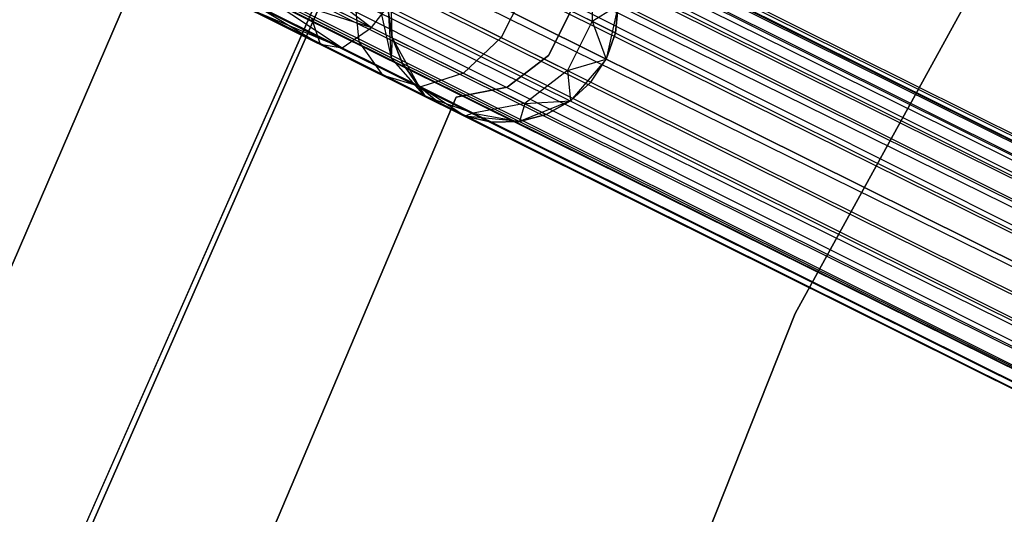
# Model space of a CAD drawing. Extents: x -189 to 189, y -189 to 189.
# Tile 112 of 256: x -58.31 to -49.75, y 22.46 to 26.76. Entities that reach past the tile are written whole.
import ezdxf

# ---------------------------------------------------------------- set-up
doc = ezdxf.new("R2010")
doc.units = 0
doc.header["$LTSCALE"] = 25.4
doc.layers.get('0').update_dxf_attribs({"linetype": 'CONTINUOUS'})

# ---------------------------------------------------------------- blocks, each defined once
blk = doc.blocks.new('NL2500012474_STL')
at = {"color": 0}
for p, q in [((40.9077, 75.9161, 177.8546), (153.0194, 20.0911, 177.8546)), ((40.9077, 75.9161, 177.8546), (153.0194, 20.0911, 177.8546)), ((40.9077, 75.9161, 177.8546), (152.9695, 19.9908, 178.0681)), ((40.9077, 75.9161, 177.8546), (152.9695, 19.9908, 178.0681)), ((40.9077, 75.9161, 177.8546), (152.8982, 19.8477, 178.2485)), ((40.9077, 75.9161, 177.8546), (152.8982, 19.8477, 178.2485)), ((40.9334, 75.9678, 177.3795), (153.0452, 20.1428, 177.3795)), ((40.9334, 75.9678, 177.3795), (153.0452, 20.1428, 177.6205)), ((40.9334, 75.9678, 177.3795), (153.0452, 20.1428, 177.3795)), ((40.9334, 75.9678, 177.3795), (153.0452, 20.1428, 177.6205)), ((40.9334, 75.9678, 177.3795), (153.0194, 20.0911, 177.8546)), ((40.9334, 75.9678, 177.3795), (153.0194, 20.0911, 177.8546)), ((40.8578, 75.8158, 176.9319), (152.9695, 19.9908, 176.9319)), ((40.8578, 75.8158, 176.9319), (152.9695, 19.9908, 176.9319)), ((40.8578, 75.8158, 176.9319), (153.0194, 20.0911, 177.1454)), ((40.8578, 75.8158, 176.9319), (153.0194, 20.0911, 177.1454)), ((40.8578, 75.8158, 176.9319), (153.0452, 20.1428, 177.3795)), ((40.8578, 75.8158, 176.9319), (153.0452, 20.1428, 177.3795)), ((40.7865, 75.6728, 178.2485), (152.8982, 19.8477, 178.2485)), ((40.7865, 75.6728, 178.2485), (152.8982, 19.8477, 178.2485)), ((40.7865, 75.6728, 178.2485), (152.8098, 19.6701, 178.3855)), ((40.7865, 75.6728, 178.2485), (152.8098, 19.6701, 178.3855)), ((40.7865, 75.6728, 178.2485), (152.7093, 19.4684, 178.4709)), ((40.7865, 75.6728, 178.2485), (152.7093, 19.4684, 178.4709)), ((40.6981, 75.4951, 176.6146), (152.8098, 19.6701, 176.6146)), ((40.6981, 75.4951, 176.6146), (152.8098, 19.6701, 176.6146)), ((40.6981, 75.4951, 176.6146), (152.8982, 19.8477, 176.7515)), ((40.6981, 75.4951, 176.6146), (152.8982, 19.8477, 176.7515)), ((40.6981, 75.4951, 176.6146), (152.9695, 19.9908, 176.9319)), ((40.6981, 75.4951, 176.6146), (152.9695, 19.9908, 176.9319)), ((40.5976, 75.2934, 178.4709), (152.7093, 19.4684, 178.4709)), ((40.5976, 75.2934, 178.4709), (152.7093, 19.4684, 178.4709)), ((152.8098, 19.6701, 176.6146), (40.4909, 75.0791, 176.5)), ((40.4909, 75.0791, 178.5), (152.6027, 19.2541, 178.5)), ((40.4909, 75.0791, 178.5), (152.6027, 19.2541, 178.5)), ((152.7093, 19.4684, 176.5291), (40.4909, 75.0791, 176.5)), ((152.8098, 19.6701, 176.6146), (40.4909, 75.0791, 176.5)), ((152.7093, 19.4684, 176.5291), (40.4909, 75.0791, 176.5)), ((152.6027, 19.2541, 176.5), (40.4909, 75.0791, 176.5)), ((152.6027, 19.2541, 176.5), (40.4909, 75.0791, 176.5)), ((40.3843, 74.8649, 178.4709), (152.496, 19.0399, 178.4709)), ((40.3843, 74.8649, 178.4709), (152.496, 19.0399, 178.4709)), ((40.3843, 74.8649, 178.4709), (152.3955, 18.8381, 178.3855)), ((40.3843, 74.8649, 178.4709), (152.3955, 18.8381, 178.3855)), ((40.3843, 74.8649, 178.4709), (152.3071, 18.6605, 178.2485)), ((40.3843, 74.8649, 178.4709), (152.3071, 18.6605, 178.2485)), ((40.2838, 74.6631, 176.6146), (152.3955, 18.8381, 176.6146)), ((152.6027, 19.2541, 176.5), (40.2838, 74.6631, 176.6146)), ((152.6027, 19.2541, 176.5), (40.2838, 74.6631, 176.6146)), ((152.496, 19.0399, 176.5291), (40.2838, 74.6631, 176.6146)), ((152.496, 19.0399, 176.5291), (40.2838, 74.6631, 176.6146)), ((40.2838, 74.6631, 176.6146), (152.3955, 18.8381, 176.6146)), ((40.1954, 74.4855, 178.2485), (152.3071, 18.6605, 178.2485)), ((40.1954, 74.4855, 178.2485), (152.3071, 18.6605, 178.2485)), ((40.1954, 74.4855, 178.2485), (152.2358, 18.5174, 178.0681)), ((40.1954, 74.4855, 178.2485), (152.2358, 18.5174, 178.0681)), ((152.3955, 18.8381, 176.6146), (40.1241, 74.3424, 176.9319)), ((152.3071, 18.6605, 176.7515), (40.1241, 74.3424, 176.9319)), ((152.3955, 18.8381, 176.6146), (40.1241, 74.3424, 176.9319)), ((152.3071, 18.6605, 176.7515), (40.1241, 74.3424, 176.9319)), ((152.2358, 18.5174, 176.9319), (40.1241, 74.3424, 176.9319)), ((152.2358, 18.5174, 176.9319), (40.1241, 74.3424, 176.9319)), ((40.0485, 74.1905, 177.3795), (152.1602, 18.3655, 177.6205)), ((40.0485, 74.1905, 177.3795), (152.1602, 18.3655, 177.3795)), ((40.0485, 74.1905, 177.3795), (152.1602, 18.3655, 177.6205)), ((152.2358, 18.5174, 176.9319), (40.0485, 74.1905, 177.3795)), ((152.2358, 18.5174, 176.9319), (40.0485, 74.1905, 177.3795)), ((152.1859, 18.4172, 177.1454), (40.0485, 74.1905, 177.3795)), ((152.1859, 18.4172, 177.1454), (40.0485, 74.1905, 177.3795)), ((40.0485, 74.1905, 177.3795), (152.1602, 18.3655, 177.3795)), ((40.0742, 74.2422, 177.8546), (152.2358, 18.5174, 178.0681)), ((40.0742, 74.2422, 177.8546), (152.2358, 18.5174, 178.0681)), ((40.0742, 74.2422, 177.8546), (152.1859, 18.4172, 177.8546)), ((40.0742, 74.2422, 177.8546), (152.1859, 18.4172, 177.8546)), ((40.0742, 74.2422, 177.8546), (152.1602, 18.3655, 177.6205)), ((40.0742, 74.2422, 177.8546), (152.1602, 18.3655, 177.6205)), ((143.1904, 30.536, 20), (139.742, 24.2633, 20)), ((139.742, 24.2633, 22), (143.1904, 30.536, 22)), ((139.742, 24.2633, 22), (143.1904, 30.536, 22)), ((143.1904, 30.536, 20), (139.742, 24.2633, 20)), ((134.6318, 28.6125, 26.5), (131.5955, 21.5712, 26.5)), ((131.5955, 21.5712, 17), (134.6318, 28.6125, 17)), ((134.6318, 28.6125, 26.5), (131.5955, 21.5712, 26.5)), ((131.5955, 21.5712, 17), (134.6318, 28.6125, 17)), ((133.1575, 21.4754, 26.5), (136.2381, 28.4597, 26.5)), ((136.2381, 28.4597, 17), (133.1575, 21.4754, 17)), ((136.2381, 28.4597, 17), (133.1575, 21.4754, 17)), ((133.1575, 21.4754, 26.5), (136.2381, 28.4597, 26.5)), ((133.2021, 21.4521, 20), (136.2124, 28.3006, 20)), ((136.2124, 28.3006, 19), (133.2021, 21.4521, 19)), ((133.2021, 21.4521, 20), (136.2124, 28.3006, 20)), ((136.2124, 28.3006, 19), (133.2021, 21.4521, 19)), ((135.2084, 27.3963, 28.3855), (136.0615, 26.7499, 28.0393)), ((135.2084, 27.3963, 28.3855), (136.0615, 26.7499, 28.0393)), ((135.1199, 27.2187, 28.2485), (136.0615, 26.7499, 28.0393)), ((135.1199, 27.2187, 28.2485), (136.0615, 26.7499, 28.0393)), ((137.9842, 27.2741, 26.5518), (137.9792, 26.8031, 26.6369)), ((137.9842, 27.2741, 26.5518), (137.9792, 26.8031, 26.6369)), ((136.2402, 26.6609, 20), (136.23, 27.1394, 20)), ((136.2402, 26.6609, 20), (136.23, 27.1394, 20)), ((135.0487, 27.0756, 28.0681), (136.0615, 26.7499, 28.0393)), ((135.0487, 27.0756, 28.0681), (136.0615, 26.7499, 28.0393)), ((135.0487, 27.0756, 28.0681), (135.8054, 26.5737, 27.6754)), ((135.0487, 27.0756, 28.0681), (135.8054, 26.5737, 27.6754)), ((135.9551, 26.6243, 26.5125), (135.9139, 27.045, 26.2881)), ((135.9551, 26.6243, 26.5125), (135.9139, 27.045, 26.2881)), ((136.0615, 26.7499, 28.0393), (136.3266, 27.0913, 28.2448)), ((136.0615, 26.7499, 28.0393), (136.3266, 27.0913, 28.2448)), ((136.3266, 27.0913, 28.2448), (137.1894, 26.6617, 27.6008)), ((136.3266, 27.0913, 28.2448), (137.1894, 26.6617, 27.6008)), ((137.4027, 27.0902, 27.6008), (137.1894, 26.6617, 27.6008)), ((137.4027, 27.0902, 27.6008), (137.1894, 26.6617, 27.6008)), ((137.4027, 27.0902, 27.6008), (137.9792, 26.8031, 26.6369)), ((137.4027, 27.0902, 27.6008), (137.9792, 26.8031, 26.6369)), ((134.9987, 26.9753, 27.8546), (135.8054, 26.5737, 27.6754)), ((134.9987, 26.9753, 27.8546), (135.8054, 26.5737, 27.6754)), ((134.9987, 26.9753, 27.1454), (135.6169, 26.6031, 27.2364)), ((134.9987, 26.9753, 27.1454), (135.6169, 26.6031, 27.2364)), ((134.973, 26.9237, 27.3795), (135.6169, 26.6031, 27.2364)), ((134.973, 26.9237, 27.6205), (135.6169, 26.6031, 27.2364)), ((134.973, 26.9237, 27.6205), (135.8054, 26.5737, 27.6754)), ((134.973, 26.9237, 27.6205), (135.8054, 26.5737, 27.6754)), ((134.973, 26.9237, 27.6205), (135.6169, 26.6031, 27.2364)), ((134.973, 26.9237, 27.3795), (135.6169, 26.6031, 27.2364)), ((136.1301, 26.9373, 25.9265), (136.2329, 26.4859, 26.048)), ((136.1301, 26.9373, 25.9265), (136.2329, 26.4859, 26.048)), ((136.2061, 26.8995, 25.5), (136.2329, 26.4859, 26.048)), ((136.2061, 26.8995, 25.5), (136.2329, 26.4859, 26.048)), ((136.2061, 26.8995, 25.5), (136.2402, 26.6609, 25.5)), ((136.2402, 26.6609, 20), (136.2061, 26.8995, 25.5)), ((136.2061, 26.8995, 25.5), (136.2402, 26.6609, 25.5)), ((136.2402, 26.6609, 20), (136.2061, 26.8995, 25.5)), ((137.5998, 26.5048, 22), (137.8015, 26.9095, 22)), ((137.8015, 26.9095, 20), (137.5998, 26.5048, 20)), ((137.8015, 26.9095, 20), (137.5998, 26.5048, 20)), ((137.5998, 26.5048, 22), (137.8015, 26.9095, 22)), ((137.9792, 26.8031, 26.6369), (138.2056, 26.9422, 25.5)), ((137.9792, 26.8031, 26.6369), (138.2056, 26.9422, 25.5)), ((138.2056, 26.9422, 20), (138.101, 26.4751, 20)), ((138.2056, 26.9422, 20), (138.101, 26.4751, 20)), ((138.1817, 26.7023, 25.5), (138.2056, 26.9422, 25.5)), ((138.2056, 26.9422, 20), (138.1817, 26.7023, 25.5)), ((138.1817, 26.7023, 25.5), (138.2056, 26.9422, 25.5)), ((138.2056, 26.9422, 20), (138.1817, 26.7023, 25.5)), ((135.5392, 26.8314, 26.8229), (135.6169, 26.6031, 27.2364)), ((135.5392, 26.8314, 26.8229), (135.6169, 26.6031, 27.2364)), ((135.5392, 26.8314, 26.8229), (135.9551, 26.6243, 26.5125)), ((135.5392, 26.8314, 26.8229), (135.9551, 26.6243, 26.5125)), ((137.9792, 26.8031, 26.6369), (137.7659, 26.3746, 26.6369)), ((137.9792, 26.8031, 26.6369), (137.7659, 26.3746, 26.6369)), ((137.9792, 26.8031, 26.6369), (138.1817, 26.7023, 25.5)), ((137.9792, 26.8031, 26.6369), (138.1817, 26.7023, 25.5)), ((137.9792, 26.8031, 26.6369), (138.101, 26.4751, 25.5)), ((137.9792, 26.8031, 26.6369), (138.101, 26.4751, 25.5)), ((135.8054, 26.5737, 27.6754), (136.0615, 26.7499, 28.0393)), ((135.8054, 26.5737, 27.6754), (136.0615, 26.7499, 28.0393)), ((136.0615, 26.7499, 28.0393), (136.8597, 26.3524, 27.4435)), ((136.0615, 26.7499, 28.0393), (136.8597, 26.3524, 27.4435)), ((138.101, 26.4751, 25.5), (138.1817, 26.7023, 25.5)), ((138.1817, 26.7023, 25.5), (138.101, 26.4751, 20)), ((138.101, 26.4751, 25.5), (138.1817, 26.7023, 25.5)), ((138.1817, 26.7023, 25.5), (138.101, 26.4751, 20)), ((136.1627, 26.3313, 26.829), (135.9551, 26.6243, 26.5125)), ((135.9551, 26.6243, 26.5125), (136.2329, 26.4859, 26.048)), ((135.9551, 26.6243, 26.5125), (136.2329, 26.4859, 26.048)), ((136.1627, 26.3313, 26.829), (135.9551, 26.6243, 26.5125)), ((136.2402, 26.6609, 25.5), (136.2329, 26.4859, 26.048)), ((136.2402, 26.6609, 25.5), (136.2329, 26.4859, 26.048)), ((136.4716, 26.2419, 20), (136.2402, 26.6609, 20)), ((136.2402, 26.6609, 25.5), (136.3305, 26.4373, 25.5)), ((136.3305, 26.4373, 25.5), (136.2402, 26.6609, 20)), ((136.4716, 26.2419, 20), (136.2402, 26.6609, 20)), ((136.3305, 26.4373, 25.5), (136.2402, 26.6609, 20)), ((136.2402, 26.6609, 25.5), (136.3305, 26.4373, 25.5)), ((136.2402, 26.6609, 25.5), (136.2402, 26.6609, 20)), ((136.2402, 26.6609, 25.5), (136.2402, 26.6609, 20)), ((137.1894, 26.6617, 27.6008), (136.8597, 26.3524, 27.4435)), ((137.1894, 26.6617, 27.6008), (136.8597, 26.3524, 27.4435)), ((137.1894, 26.6617, 27.6008), (137.7659, 26.3746, 26.6369)), ((137.1894, 26.6617, 27.6008), (137.7659, 26.3746, 26.6369)), ((135.6169, 26.6031, 27.2364), (135.8054, 26.5737, 27.6754)), ((135.6169, 26.6031, 27.2364), (135.8054, 26.5737, 27.6754)), ((135.6169, 26.6031, 27.2364), (136.1627, 26.3313, 26.829)), ((135.6169, 26.6031, 27.2364), (136.1627, 26.3313, 26.829)), ((135.8054, 26.5737, 27.6754), (136.4892, 26.2332, 27.165)), ((135.8054, 26.5737, 27.6754), (136.4892, 26.2332, 27.165)), ((136.2329, 26.4859, 26.048), (136.3305, 26.4373, 25.5)), ((136.5274, 26.1497, 26.2192), (136.2329, 26.4859, 26.048)), ((136.5274, 26.1497, 26.2192), (136.2329, 26.4859, 26.048)), ((136.2329, 26.4859, 26.048), (136.3305, 26.4373, 25.5)), ((136.3305, 26.4373, 25.5), (136.5274, 26.1497, 26.2192)), ((136.3305, 26.4373, 25.5), (136.5274, 26.1497, 26.2192)), ((136.3305, 26.4373, 25.5), (136.4716, 26.2419, 25.5)), ((136.4716, 26.2419, 20), (136.3305, 26.4373, 25.5)), ((136.3305, 26.4373, 25.5), (136.4716, 26.2419, 25.5)), ((136.4716, 26.2419, 20), (136.3305, 26.4373, 25.5)), ((137.2405, 26.2302, 22), (137.5998, 26.5048, 22)), ((137.5998, 26.5048, 20), (137.2405, 26.2302, 20)), ((137.5998, 26.5048, 20), (137.2405, 26.2302, 20)), ((137.2405, 26.2302, 22), (137.5998, 26.5048, 22)), ((137.5998, 26.5048, 22), (137.5998, 26.5048, 20)), ((137.5998, 26.5048, 22), (137.5998, 26.5048, 20)), ((137.7659, 26.3746, 26.6369), (138.101, 26.4751, 25.5)), ((137.7659, 26.3746, 26.6369), (138.101, 26.4751, 25.5)), ((138.101, 26.4751, 20), (137.7913, 26.1102, 20)), ((138.101, 26.4751, 20), (137.7913, 26.1102, 20)), ((137.9683, 26.2738, 25.5), (138.101, 26.4751, 25.5)), ((137.9683, 26.2738, 25.5), (138.101, 26.4751, 25.5)), ((137.9683, 26.2738, 25.5), (138.101, 26.4751, 20)), ((137.9683, 26.2738, 25.5), (138.101, 26.4751, 20)), ((138.101, 26.4751, 25.5), (138.101, 26.4751, 20)), ((138.101, 26.4751, 25.5), (138.101, 26.4751, 20)), ((136.8597, 26.3524, 27.4435), (136.4892, 26.2332, 27.165)), ((136.8597, 26.3524, 27.4435), (136.4892, 26.2332, 27.165)), ((136.8597, 26.3524, 27.4435), (137.393, 26.0869, 26.5518)), ((136.8597, 26.3524, 27.4435), (137.393, 26.0869, 26.5518)), ((137.7659, 26.3746, 26.6369), (137.393, 26.0869, 26.5518)), ((137.7659, 26.3746, 26.6369), (137.393, 26.0869, 26.5518)), ((137.7659, 26.3746, 26.6369), (137.9683, 26.2738, 25.5)), ((137.7659, 26.3746, 26.6369), (137.9683, 26.2738, 25.5)), ((137.7659, 26.3746, 26.6369), (137.7913, 26.1102, 25.5)), ((137.7659, 26.3746, 26.6369), (137.7913, 26.1102, 25.5)), ((136.4892, 26.2332, 27.165), (136.1627, 26.3313, 26.829)), ((136.1627, 26.3313, 26.829), (136.5274, 26.1497, 26.2192)), ((136.1627, 26.3313, 26.829), (136.5274, 26.1497, 26.2192)), ((136.4892, 26.2332, 27.165), (136.1627, 26.3313, 26.829)), ((137.7913, 26.1102, 25.5), (137.9683, 26.2738, 25.5)), ((137.9683, 26.2738, 25.5), (137.7913, 26.1102, 20)), ((137.9683, 26.2738, 25.5), (137.7913, 26.1102, 20)), ((137.7913, 26.1102, 25.5), (137.9683, 26.2738, 25.5)), ((136.8713, 25.9785, 20), (136.4716, 26.2419, 20)), ((136.4716, 26.2419, 25.5), (136.5274, 26.1497, 26.2192)), ((136.4716, 26.2419, 25.5), (136.5274, 26.1497, 26.2192)), ((136.4716, 26.2419, 25.5), (136.6555, 26.0859, 25.5)), ((136.6555, 26.0859, 25.5), (136.4716, 26.2419, 20)), ((136.8713, 25.9785, 20), (136.4716, 26.2419, 20)), ((136.6555, 26.0859, 25.5), (136.4716, 26.2419, 20)), ((136.4716, 26.2419, 25.5), (136.6555, 26.0859, 25.5)), ((136.4716, 26.2419, 25.5), (136.4716, 26.2419, 20)), ((136.4716, 26.2419, 25.5), (136.4716, 26.2419, 20)), ((136.4892, 26.2332, 27.165), (136.9461, 26.0057, 26.4011)), ((136.4892, 26.2332, 27.165), (136.9461, 26.0057, 26.4011)), ((136.797, 26.142, 22), (137.2405, 26.2302, 22)), ((137.2405, 26.2302, 20), (136.797, 26.142, 20)), ((137.2405, 26.2302, 20), (136.797, 26.142, 20)), ((136.797, 26.142, 22), (137.2405, 26.2302, 22)), ((137.2405, 26.2302, 22), (137.2405, 26.2302, 20)), ((137.2405, 26.2302, 22), (137.2405, 26.2302, 20)), ((134.6021, 20.96, 22), (136.797, 26.142, 22)), ((136.797, 26.142, 20), (134.6021, 20.96, 20)), ((136.797, 26.142, 20), (134.6021, 20.96, 20)), ((134.6021, 20.96, 22), (136.797, 26.142, 22)), ((136.9461, 26.0057, 26.4011), (136.5274, 26.1497, 26.2192)), ((136.5274, 26.1497, 26.2192), (136.8713, 25.9785, 25.5)), ((136.5274, 26.1497, 26.2192), (136.6555, 26.0859, 25.5)), ((136.5274, 26.1497, 26.2192), (136.8713, 25.9785, 25.5)), ((136.5274, 26.1497, 26.2192), (136.6555, 26.0859, 25.5)), ((136.9461, 26.0057, 26.4011), (136.5274, 26.1497, 26.2192)), ((136.797, 26.142, 22), (136.797, 26.142, 20)), ((136.797, 26.142, 22), (136.797, 26.142, 20)), ((137.7913, 26.1102, 20), (137.3475, 25.9309, 20)), ((137.7913, 26.1102, 20), (137.3475, 25.9309, 20)), ((137.393, 26.0869, 26.5518), (137.7913, 26.1102, 25.5)), ((137.393, 26.0869, 26.5518), (137.7913, 26.1102, 25.5)), ((137.5803, 25.9936, 25.5), (137.7913, 26.1102, 25.5)), ((137.7913, 26.1102, 20), (137.5803, 25.9936, 25.5)), ((137.5803, 25.9936, 25.5), (137.7913, 26.1102, 25.5)), ((137.7913, 26.1102, 20), (137.5803, 25.9936, 25.5)), ((137.7913, 26.1102, 25.5), (137.7913, 26.1102, 20)), ((137.7913, 26.1102, 25.5), (137.7913, 26.1102, 20)), ((136.8713, 25.9785, 20), (136.6555, 26.0859, 25.5)), ((136.8713, 25.9785, 20), (136.6555, 26.0859, 25.5)), ((137.393, 26.0869, 26.5518), (136.9461, 26.0057, 26.4011)), ((137.393, 26.0869, 26.5518), (136.9461, 26.0057, 26.4011)), ((137.393, 26.0869, 26.5518), (137.3475, 25.9309, 25.5)), ((137.393, 26.0869, 26.5518), (137.3475, 25.9309, 25.5)), ((137.393, 26.0869, 26.5518), (137.5803, 25.9936, 25.5)), ((137.393, 26.0869, 26.5518), (137.5803, 25.9936, 25.5)), ((136.9461, 26.0057, 26.4011), (136.8713, 25.9785, 25.5)), ((136.9461, 26.0057, 26.4011), (136.8713, 25.9785, 25.5)), ((137.3475, 25.9309, 20), (136.8713, 25.9785, 20)), ((136.8713, 25.9785, 25.5), (137.1065, 25.9258, 25.5)), ((136.8713, 25.9785, 25.5), (136.8713, 25.9785, 20)), ((137.1065, 25.9258, 25.5), (136.8713, 25.9785, 20)), ((137.3475, 25.9309, 20), (136.8713, 25.9785, 20)), ((137.1065, 25.9258, 25.5), (136.8713, 25.9785, 20)), ((136.8713, 25.9785, 25.5), (137.1065, 25.9258, 25.5)), ((136.8713, 25.9785, 25.5), (136.8713, 25.9785, 20)), ((136.9461, 26.0057, 26.4011), (137.3475, 25.9309, 25.5)), ((136.9461, 26.0057, 26.4011), (137.3475, 25.9309, 25.5)), ((136.9461, 26.0057, 26.4011), (137.1065, 25.9258, 25.5)), ((136.9461, 26.0057, 26.4011), (137.1065, 25.9258, 25.5)), ((137.1065, 25.9258, 25.5), (137.3475, 25.9309, 25.5)), ((137.3475, 25.9309, 20), (137.1065, 25.9258, 25.5)), ((137.1065, 25.9258, 25.5), (137.3475, 25.9309, 25.5)), ((137.3475, 25.9309, 20), (137.1065, 25.9258, 25.5)), ((137.3475, 25.9309, 25.5), (137.5803, 25.9936, 25.5)), ((137.5803, 25.9936, 25.5), (137.3475, 25.9309, 20)), ((137.5803, 25.9936, 25.5), (137.3475, 25.9309, 20)), ((137.3475, 25.9309, 25.5), (137.5803, 25.9936, 25.5)), ((137.3475, 25.9309, 25.5), (137.3475, 25.9309, 20)), ((137.3475, 25.9309, 25.5), (137.3475, 25.9309, 20)), ((139.742, 24.2633, 20), (137.1069, 17.6079, 20)), ((137.1069, 17.6079, 22), (139.742, 24.2633, 22)), ((137.1069, 17.6079, 22), (139.742, 24.2633, 22)), ((139.742, 24.2633, 20), (137.1069, 17.6079, 20)), ((139.742, 24.2633, 22), (139.742, 24.2633, 20)), ((139.742, 24.2633, 22), (139.742, 24.2633, 20))]:
    blk.add_line(p, q, dxfattribs=at)

msp = doc.modelspace()

# ---------------------------------------------------------------- block references
at = {"color": 0}
msp.add_blockref('NL2500012474_STL', (-191.3111, -0.0584, -1716.743), dxfattribs=at)

doc.saveas('drawing.dxf')
